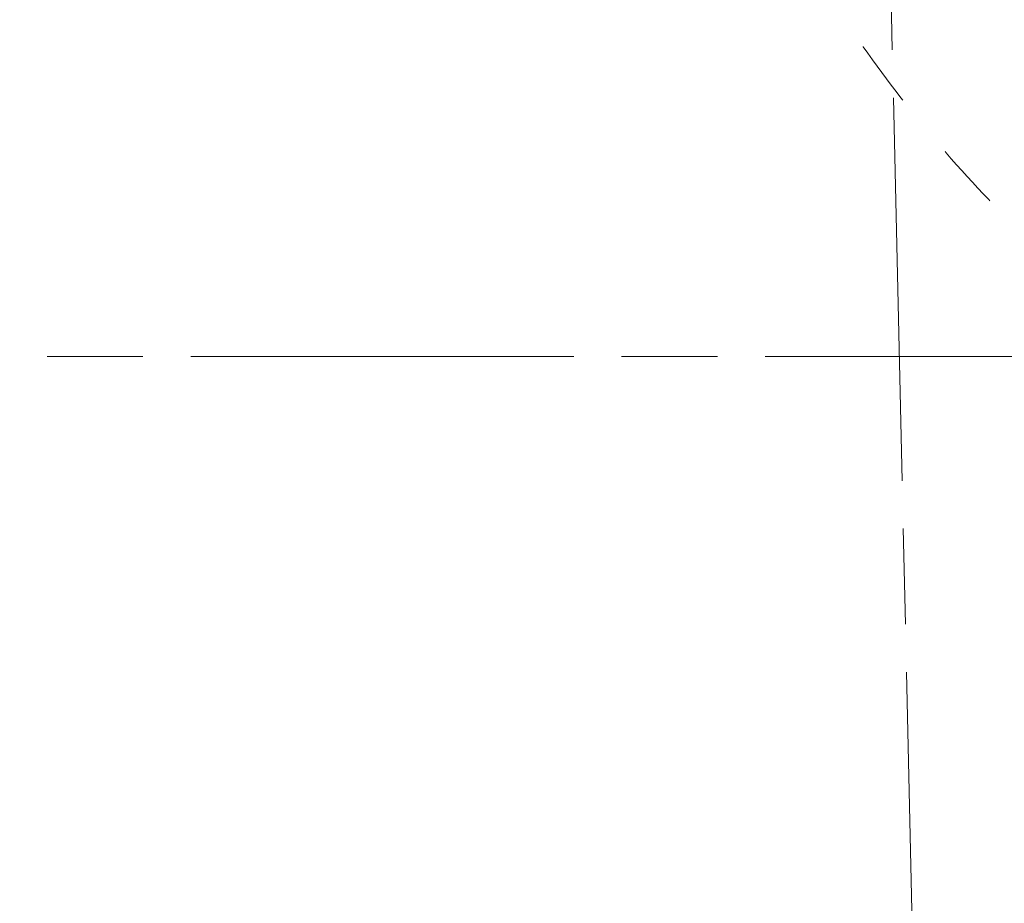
# Model space of a CAD drawing. Header units: millimetres. Extents: x -35957 to 57255, y -28270 to 35843.
# Tile 5 of 207: x -7674 to -6106, y -12617 to -11211. Entities that reach past the tile are written whole.
import ezdxf

# ---------------------------------------------------------------- set-up
doc = ezdxf.new("R2010")
doc.units = ezdxf.units.MM
doc.header["$LTSCALE"] = 100
doc.header["$PDMODE"] = 1
doc.header["$PDSIZE"] = -2
doc.linetypes.add('[LS] ISO-08 Long Dashed Short Dashed', pattern=[9.143999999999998, 6.095999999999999, -0.7620000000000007, 1.524, -0.7619999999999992])
doc.linetypes.add('[LS] Type-1', pattern=[2.12, 1.06, -1.06])
doc.layers.get('0').update_dxf_attribs({"lineweight": 5})
for name, color, linetype, lineweight in [('- 28_metselwerk', 7, 'Continuous', 18), ('5', 7, 'Continuous', 18), ('Geen', 7, 'Continuous', 9), ('GO m2', 7, 'Continuous', 13), ('Maatlijnen', 7, 'Continuous', 9), ('none', 7, 'Continuous', 13)]:
    doc.layers.add(name, color=color, linetype=linetype, lineweight=lineweight)
doc.layers.add('Constructie _ STAAL', color=6, linetype='Continuous', lineweight=5, true_color=0xff00ff)
doc.styles.add('Century Gothic', font='Century-Gothic_9791.ttf')
doc.dimstyles.new('Arch', dxfattribs={"dimtxt": 151.5842013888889, "dimasz": 224.482421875, "dimexe": 317.5, "dimexo": 158.75, "dimgap": 158.75, "dimtad": 1, "dimdec": 4, "dimtxsty": 'Century Gothic', "dimblk": 'VW_SLASH-2', "dimblk1": 'VW_SLASH-2', "dimblk2": 'VW_SLASH-2', "dimcen": 0, "dimdle": 158.75, "dimazin": 0, "dimtfac": 1, "dimtdec": 4, "dimtix": 1, "dimtmove": 0, "dimatfit": 0, "dimldrblk": 'VW_FILLEDARROW', "dimfxl": 1, "dimfrac": 2, "dimtolj": 1, "dimarcsym": 0})

# ---------------------------------------------------------------- blocks, each defined once
blk = doc.blocks.new('Groep-11')
at = {"color": 255, "linetype": 'Continuous', "lineweight": 18, "transparency": 33554687}
blk.add_wipeout([(1200.3792662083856, 12428.456979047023), (1200.3792662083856, 12328.456979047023), (-4569.132402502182, 12328.45697904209), (-4667.0589609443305, 12326.05813771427), (-4764.750609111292, 12318.867368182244), (-4861.973000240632, 12306.901919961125), (-4958.49291324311, 12290.19049626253), (-5054.078812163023, 12268.773185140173), (-5148.501401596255, 12242.701363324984), (-5241.534176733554, 12212.037572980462), (-5332.953966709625, 12176.85537167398), (-5422.541469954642, 12137.23915592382), (-5510.081780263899, 12093.283958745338), (-5595.3649023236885, 12045.095221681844), (-5678.1862554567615, 11992.78854186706), (-5758.34716437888, 11936.48939472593), (-5835.655335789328, 11876.332832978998), (-5909.925319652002, 11812.46316267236), (-5980.97895406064, 11745.03359701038), (-6048.645792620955, 11674.205888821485), (-6112.7635133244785, 11600.1499425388), (-6173.178307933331, 11523.043406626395), (-6229.7452509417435, 11443.071247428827), (-6282.328647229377, 11360.425305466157), (-6330.802357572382, 11275.303835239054), (-6375.050101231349, 11187.911029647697), (-6414.965734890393, 11098.456530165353), (-6450.453507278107, 11007.15492394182), (-6481.428288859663, 10914.225229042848), (-6507.815776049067, 10819.890369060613), (-6529.552669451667, 10724.37663835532), (-6546.586825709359, 10627.913159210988), (-6558.877382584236, 10530.731332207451), (-6566.394856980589, 10433.064281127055), (-6569.121215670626, 10335.146293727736), (-6569.140087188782, 10329.504037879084), (-9071.523896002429, -11132.689865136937), (-9071.523895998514, -11133.819352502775), (-9067.910271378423, -11281.022238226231), (-9057.078102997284, -11427.870499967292), (-9039.053486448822, -11574.010368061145), (-9013.879844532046, -11719.089779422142), (-8981.617822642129, -11862.759225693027), (-8942.345142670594, -12004.672595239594), (-8896.156415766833, -12144.4880069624), (-8843.162914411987, -12281.86863391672), (-8783.492304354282, -12416.48351475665), (-8717.288337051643, -12548.008351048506), (-8644.710503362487, -12676.126288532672), (-8565.93364931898, -12800.528680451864), (-8481.147554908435, -12920.9158311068), (-8390.556476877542, -13036.99771784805), (-8294.378656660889, -13148.494689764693), (-8192.84579461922, -13255.138141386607), (-8086.20249185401, -13356.671159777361), (-7974.705660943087, -13452.849143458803), (-7858.623907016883, -13543.440391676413), (-7738.236880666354, -13628.226662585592), (-7613.834604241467, -13707.00369901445), (-7485.716773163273, -13779.581720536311), (-7354.192033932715, -13845.785880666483), (-7219.577240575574, -13905.456688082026), (-7082.196691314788, -13958.450390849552), (-6942.381347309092, -14004.63932273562), (-6800.468035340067, -14043.912210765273), (-6656.798636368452, -14076.174443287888), (-6511.719261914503, -14101.348297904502), (-6365.579420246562, -14119.373128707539), (-6218.731174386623, -14130.205512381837), (-6071.528293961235, -14133.819352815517), (1200.3792662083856, -13400.592816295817), (1200.3792662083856, -13501.099865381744), (-6066.4995425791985, -14233.819352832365), (-6071.5238959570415, -14233.819352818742), (-6147.601704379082, -14232.885690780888), (-6223.633686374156, -14230.085267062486), (-6299.574043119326, -14225.41976853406), (-6375.377030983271, -14218.892005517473), (-6450.996989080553, -14210.50591009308), (-6526.388366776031, -14200.266533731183), (-6601.50575112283, -14188.180044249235), (-6676.303894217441, -14174.253722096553), (-6750.737740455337, -14158.495955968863), (-6824.76245367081, -14140.916237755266), (-6898.333444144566, -14121.525156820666), (-6971.406395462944, -14100.334393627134), (-7043.9372912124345, -14077.356712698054), (-7115.882441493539, -14052.605954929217), (-7187.198509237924, -14026.097029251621), (-7257.842536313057, -13997.845903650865), (-7327.771969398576, -13967.86959554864), (-7396.944685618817, -13936.186161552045), (-7465.319017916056, -13902.814686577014), (-7532.853780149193, -13867.775272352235), (-7599.508291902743, -13831.089025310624), (-7665.242402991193, -13792.778043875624), (-7730.0165176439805, -13752.865405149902), (-7793.791618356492, -13711.375151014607), (-7856.529289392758, -13668.332273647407), (-7918.191739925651, -13623.762700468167), (-7978.741826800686, -13577.693278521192), (-8038.14307690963, -13530.151758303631), (-8096.359709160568, -13481.166777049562), (-8153.356656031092, -13430.76784148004), (-8209.099584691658, -13378.985310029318), (-8316.689853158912, -13271.39504156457), (-8368.472384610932, -13215.652112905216), (-8418.871320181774, -13158.655166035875), (-8467.856301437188, -13100.43853378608), (-8515.39782165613, -13041.03728367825), (-8561.467243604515, -12980.487196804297), (-8606.036816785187, -12918.82474627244), (-8649.079694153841, -12856.087075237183), (-8690.569948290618, -12792.311974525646), (-8730.482587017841, -12727.537859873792), (-8768.793568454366, -12661.80374878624), (-8805.479815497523, -12595.149237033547), (-8840.519229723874, -12527.61447480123), (-8873.890704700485, -12459.240142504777), (-8905.574138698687, -12390.06742628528), (-8935.550446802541, -12320.137993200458), (-8963.801572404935, -12249.493966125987), (-8990.31049808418, -12178.177898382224), (-9015.061255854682, -12106.232748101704), (-9038.038936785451, -12033.701852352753), (-9059.229699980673, -11960.628901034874), (-9078.620780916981, -11887.05791056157), (-9096.200499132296, -11813.033197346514), (-9111.958265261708, -11738.599351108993), (-9125.884587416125, -11663.801208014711), (-9137.971076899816, -11588.683823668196), (-9148.210453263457, -11513.292445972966), (-9156.596548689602, -11437.672487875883), (-9163.124311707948, -11361.869500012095), (-9167.789810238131, -11285.929143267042), (-9170.590233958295, -11209.89716127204), (-9171.523895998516, -11133.819352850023), (-9171.523896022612, -11126.879796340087), (-6669.120656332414, 10335.48075946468), (-6666.257979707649, 10438.29464623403), (-6658.364631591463, 10540.84504986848), (-6645.459546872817, 10642.885968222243), (-6627.5736828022, 10744.172621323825), (-6604.749944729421, 10844.462038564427), (-6577.043083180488, 10943.5136415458), (-6544.519562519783, 11041.08982118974), (-6507.257401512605, 11136.95650772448), (-6465.34598617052, 11230.883732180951), (-6418.8858553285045, 11322.646178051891), (-6367.9884594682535, 11412.023721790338), (-6312.775893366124, 11498.80196085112), (-6253.380603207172, 11582.772728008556), (-6189.945068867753, 11663.73459071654), (-6122.6214621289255, 11741.493334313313), (-6051.571281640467, 11815.862427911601), (-5976.964965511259, 11886.66347185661), (-5898.981482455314, 11953.726625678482), (-5817.807902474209, 12016.891015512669), (-5733.638948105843, 12076.005120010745), (-5646.676527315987, 12130.927133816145), (-5557.129249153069, 12181.525307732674), (-5465.211923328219, 12227.678264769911), (-5371.1450449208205, 12269.275291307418), (-5275.154265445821, 12306.21660267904), (-5177.469851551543, 12338.413582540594), (-5078.326132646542, 12365.788995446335), (-4977.960938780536, 12388.277172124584), (-4876.615030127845, 12405.824167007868), (-4774.531519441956, 12418.38788763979), (-4671.955288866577, 12425.938195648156), (-4569.132402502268, 12428.45697904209)], dxfattribs=at).dxf.layer = '- 28_metselwerk'
at = {"layer": '- 28_metselwerk', "linetype": 'Continuous', "lineweight": 9, "transparency": 33554687}
h = blk.add_hatch(dxfattribs=at)
h.set_pattern_fill('metselwerk', style=0, pattern_type=2)
h.set_pattern_definition([(45, (66410.58811447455, 23488.48869305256), (-63.63961030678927, 63.63961030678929), []), (45, (66387.47481728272, 23481.76536758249), (-63.63961030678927, 63.63961030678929), [])])
edge = h.paths.add_edge_path()
edge.add_arc((-4569.132402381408, 10328.45697898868), 2100.000000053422, 90.00000000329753, 179.8083648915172)
edge.add_line((-6669.120656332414, 10335.48075946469), (-9171.523896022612, -11126.87979634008))
edge.add_line((-9171.523896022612, -11126.87979634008), (-9171.523895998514, -11133.81935285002))
edge.add_arc((-6071.523896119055, -11133.81935293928), 3099.999999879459, 179.9999999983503, 270.0000000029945)
edge.add_line((-6071.52389595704, -14233.81935281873), (-6066.499542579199, -14233.81935283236))
edge.add_line((-6066.499542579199, -14233.81935283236), (8435.933031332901, -12771.53888250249))
edge.add_arc((8430.867597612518, -9671.543021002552), 3099.999999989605, 270.0936219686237, 360.000000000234)
edge.add_line((11530.86759760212, -9671.54302098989), (11530.8675976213, -9667.798279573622))
edge.add_line((11530.8675976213, -9667.798279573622), (10030.86417679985, 10332.24732913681))
edge.add_arc((7930.86759749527, 10328.45697908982), 2099.999999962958, 0.1034148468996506, 90.00000000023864)
edge.add_line((7930.867597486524, 12428.45697905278), (-4569.132402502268, 12428.4569790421))
edge = h.paths.add_edge_path()
edge.add_arc((-6071.523896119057, -11133.81935293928), 2999.999999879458, 179.9999999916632, 269.9999160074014)
edge.add_line((-6071.528293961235, -14133.81935281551), (8430.822789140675, -12671.54709920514))
edge.add_line((8430.822789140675, -12671.54709920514), (8435.769630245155, -12671.53901600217))
edge.add_arc((8430.867597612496, -9671.54302100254), 2999.999999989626, 270.0936219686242, 360.0000000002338)
edge.add_line((11430.86759760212, -9671.543020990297), (9930.870935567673, 10328.41247089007))
edge.add_line((9930.870935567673, 10328.41247089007), (9930.864339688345, 10332.06683627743))
edge.add_arc((7930.867597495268, 10328.45697908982), 1999.999999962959, 0.1034148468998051, 90.00000000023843)
edge.add_line((7930.867597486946, 12328.45697905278), (-4569.13240250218, 12328.4569790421))
edge.add_arc((-4569.132402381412, 10328.45697898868), 2000.000000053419, 90.00000000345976, 179.8083648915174)
edge.add_line((-6569.121215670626, 10335.14629372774), (-6569.140087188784, 10329.50403787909))
edge.add_line((-6569.140087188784, 10329.50403787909), (-9071.523896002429, -11132.68986513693))
edge.add_line((-9071.523896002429, -11132.68986513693), (-9071.523895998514, -11133.81935250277))
at = {"layer": '- 28_metselwerk', "color": 7, "linetype": 'Continuous', "lineweight": 18, "transparency": 33554687, "flags": 128}
for points in [[(-4569.132402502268, 12428.4569790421, 0.4132342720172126), (-6669.120656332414, 10335.48075946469), (-9171.523896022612, -11126.87979634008), (-9171.523895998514, -11133.81935285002, 0.4142135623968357), (-6071.52389595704, -14233.81935281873), (-6066.499542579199, -14233.81935283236), (8435.933031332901, -12771.53888250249, 0.4137350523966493), (11530.86759760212, -9671.54302098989), (11530.8675976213, -9667.798279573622), (10030.86417679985, 10332.24732913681, 0.4136850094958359), (7930.867597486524, 12428.45697905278)], [(-9071.523895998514, -11133.81935250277, 0.4142131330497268), (-6071.528293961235, -14133.81935281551), (8430.822789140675, -12671.54709920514), (8435.769630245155, -12671.53901600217, 0.4137350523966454), (11430.86759760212, -9671.543020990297), (9930.870935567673, 10328.41247089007), (9930.864339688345, 10332.06683627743, 0.413685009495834), (7930.867597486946, 12328.45697905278), (-4569.13240250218, 12328.4569790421, 0.4132342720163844), (-6569.121215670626, 10335.14629372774), (-6569.140087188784, 10329.50403787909), (-9071.523896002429, -11132.68986513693)]]:
    blk.add_lwpolyline(points, format="xyb", close=True, dxfattribs=at)
at = {"layer": 'none', "color": 7, "linetype": 'Continuous', "lineweight": 25, "transparency": 33554687, "flags": 128}
blk.add_lwpolyline([(11530.86759760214, -9671.54302098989), (11530.8675976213, -9667.798279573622), (10030.86417679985, 10332.24732913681, 0.4136850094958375), (7930.867597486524, 12428.45697905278), (-4569.132402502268, 12428.4569790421, 0.4132342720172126), (-6669.120656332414, 10335.48075946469), (-9171.523896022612, -11126.87979634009), (-9171.523895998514, -11133.81935285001, 0.4142135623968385), (-6071.52389595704, -14233.81935281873), (-6066.499542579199, -14233.81935283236), (8435.933031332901, -12771.53888250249, 0.4137350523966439)], format="xyb", close=True, dxfattribs=at)
at = {"color": 255, "linetype": 'Continuous', "lineweight": 25, "transparency": 33554687}
blk.add_wipeout([(1200.2983974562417, 12328.456979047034), (1200.2983974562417, 12288.456979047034), (-4569.132402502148, 12288.456979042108), (-4665.100429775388, 12286.106114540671), (-4760.838244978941, 12279.05916039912), (-4856.116188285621, 12267.333021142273), (-4950.705703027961, 12250.955825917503), (-5044.3798839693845, 12229.966861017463), (-5136.914021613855, 12204.416475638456), (-5228.086141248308, 12174.36596110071), (-5317.677535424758, 12139.887403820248), (-5405.473288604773, 12101.063512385), (-5491.262792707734, 12057.987419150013), (-5574.840252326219, 12010.762456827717), (-5656.005178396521, 11959.501910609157), (-5734.562869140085, 11904.328746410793), (-5810.324877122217, 11845.37531589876), (-5883.109461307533, 11782.783038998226), (-5952.742023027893, 11716.702064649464), (-6019.055524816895, 11647.290910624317), (-6081.890891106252, 11574.716083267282), (-6141.097389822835, 11499.151678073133), (-6196.532993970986, 11420.778962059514), (-6248.064722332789, 11339.785938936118), (-6295.568958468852, 11256.366898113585), (-6338.931747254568, 11170.721948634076), (-6378.049068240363, 11083.05653914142), (-6412.8270851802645, 10993.580965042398), (-6443.182371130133, 10902.50986404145), (-6469.042108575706, 10810.061701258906), (-6490.344264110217, 10716.45824516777), (-6507.03773724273, 10621.92403560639), (-6519.082482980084, 10526.685845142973), (-6526.449607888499, 10430.972135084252), (-6529.121439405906, 10335.012507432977), (-6529.147859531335, 10327.113349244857), (-9031.523655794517, -11135.01183253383), (-9027.904642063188, -11280.150772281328), (-9017.173251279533, -11424.93767204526), (-8999.355300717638, -11569.024207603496), (-8974.493656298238, -11712.063739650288), (-8942.648129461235, -11853.712147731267), (-8903.895333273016, -11993.628658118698), (-8858.32849811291, -12131.476663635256), (-8806.057247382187, -12266.924533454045), (-8747.207333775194, -12399.646410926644), (-8681.920336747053, -12529.322997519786), (-8610.35332190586, -12655.64232097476), (-8532.678463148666, -12778.300485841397), (-8449.0826284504, -12897.002404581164), (-8359.766930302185, -13011.462507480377), (-8264.946241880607, -13121.405429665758), (-8164.848680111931, -13226.566673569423), (-8059.715056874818, -13326.693245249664), (-7949.79829966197, -13421.544263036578), (-7835.362843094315, -13510.891537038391), (-7716.683992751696, -13594.520118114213), (-7594.047262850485, -13672.228814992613), (-7467.747689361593, -13743.830678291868), (-7338.08912022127, -13809.153450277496), (-7205.3834843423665, -13868.039979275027), (-7069.950041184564, -13920.348597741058), (-6932.114612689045, -13965.953463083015), (-6792.208799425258, -14004.744860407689), (-6650.569182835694, -14036.629466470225), (-6507.536515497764, -14061.530574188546), (-6363.45490135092, -14079.38827718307), (-6218.670967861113, -14090.159613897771), (-6073.533032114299, -14093.818670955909), (1200.2983974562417, -13360.39815065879), (1200.2983974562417, -13400.600970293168), (-6071.528293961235, -14133.819352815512), (-6218.731174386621, -14130.20551238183), (-6365.579420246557, -14119.373128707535), (-6511.7192619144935, -14101.348297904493), (-6656.798636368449, -14076.174443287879), (-6800.468035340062, -14043.912210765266), (-6942.381347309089, -14004.639322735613), (-7082.196691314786, -13958.450390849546), (-7219.577240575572, -13905.456688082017), (-7354.192033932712, -13845.785880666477), (-7485.716773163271, -13779.581720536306), (-7613.834604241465, -13707.00369901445), (-7738.236880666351, -13628.226662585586), (-7858.623907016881, -13543.440391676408), (-7974.705660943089, -13452.849143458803), (-8086.20249185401, -13356.671159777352), (-8192.84579461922, -13255.138141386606), (-8294.378656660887, -13148.494689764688), (-8390.55647687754, -13036.997717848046), (-8481.147554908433, -12920.915831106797), (-8565.933649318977, -12800.528680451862), (-8644.710503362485, -12676.126288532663), (-8717.288337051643, -12548.008351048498), (-8783.49230435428, -12416.483514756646), (-8843.162914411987, -12281.868633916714), (-8896.156415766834, -12144.488006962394), (-8942.345142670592, -12004.672595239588), (-8981.617822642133, -11862.759225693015), (-9013.879844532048, -11719.089779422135), (-9039.053486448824, -11574.010368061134), (-9057.078102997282, -11427.870499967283), (-9067.910271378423, -11281.022238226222), (-9071.523895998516, -11133.819352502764), (-9071.523896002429, -11132.689865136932), (-6569.140087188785, 10329.504037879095), (-6569.121215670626, 10335.146293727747), (-6566.394856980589, 10433.06428112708), (-6558.8773825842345, 10530.73133220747), (-6546.5868257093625, 10627.913159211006), (-6529.552669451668, 10724.37663835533), (-6507.815776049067, 10819.890369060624), (-6481.4282888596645, 10914.225229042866), (-6450.453507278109, 11007.154923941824), (-6414.965734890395, 11098.456530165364), (-6375.050101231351, 11187.911029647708), (-6330.80235757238, 11275.303835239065), (-6282.32864722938, 11360.425305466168), (-6229.7452509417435, 11443.071247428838), (-6173.178307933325, 11523.043406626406), (-6112.7635133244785, 11600.14994253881), (-6048.645792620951, 11674.205888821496), (-5980.97895406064, 11745.033597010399), (-5909.925319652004, 11812.463162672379), (-5835.655335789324, 11876.332832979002), (-5758.34716437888, 11936.48939472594), (-5678.18625545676, 11992.78854186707), (-5595.36490232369, 12045.095221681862), (-5510.081780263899, 12093.283958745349), (-5422.541469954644, 12137.239155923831), (-5332.953966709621, 12176.855371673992), (-5241.534176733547, 12212.03757298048), (-5148.50140159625, 12242.701363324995), (-5054.078812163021, 12268.773185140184), (-4958.492913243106, 12290.190496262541), (-4861.973000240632, 12306.901919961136), (-4764.750609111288, 12318.867368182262), (-4667.058960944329, 12326.058137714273), (-4569.132402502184, 12328.456979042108)], dxfattribs=at).dxf.layer = 'none'
at = {"layer": 'none', "linetype": 'Continuous', "lineweight": 0, "true_color": 0xffffcc, "transparency": 33554687}
h = blk.add_hatch(color=7, dxfattribs=at)
edge = h.paths.add_edge_path()
edge.add_line((-6529.121439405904, 10335.01250743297), (-6529.147859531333, 10327.11334924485))
edge.add_line((-6529.147859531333, 10327.11334924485), (-9031.523655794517, -11135.01183253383))
edge.add_arc((-6071.523896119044, -11133.81935293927), 2959.999999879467, 180.0230824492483, 269.961109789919)
edge.add_line((-6073.533032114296, -14093.81867095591), (8428.778692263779, -12631.55038588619))
edge.add_line((8428.778692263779, -12631.55038588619), (8435.704269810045, -12631.53906940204))
edge.add_arc((8430.86759761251, -9671.543021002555), 2959.999999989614, 270.0936219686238, 359.9711028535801)
edge.add_line((11390.86722113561, -9673.035897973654), (9890.873639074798, 10326.87852759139))
edge.add_line((9890.873639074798, 10326.87852759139), (9890.864404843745, 10331.99463913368))
edge.add_arc((7930.867597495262, 10328.45697908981), 1959.999999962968, 0.1034148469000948, 90.00000000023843)
edge.add_line((7930.867597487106, 12288.45697905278), (-4569.132402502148, 12288.4569790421))
edge.add_arc((-4569.132402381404, 10328.45697898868), 1960.000000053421, 90.00000000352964, 179.8083648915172)
edge = h.paths.add_edge_path()
edge.add_arc((-6071.523896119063, -11133.81935293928), 2724.999999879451, 180.3052264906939, 269.716111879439)
edge.add_line((-6085.025622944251, -13858.785903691), (8416.769623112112, -12396.56969513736))
edge.add_line((8416.769623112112, -12396.56969513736), (8435.32027725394, -12396.53938312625))
edge.add_arc((8430.867597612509, -9671.543021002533), 2724.999999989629, 270.0936219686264, 359.788669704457)
edge.add_line((11155.84906167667, -9681.593914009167), (9655.889522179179, 10317.86661071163))
edge.add_line((9655.889522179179, 10317.86661071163), (9655.864787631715, 10331.57048091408))
edge.add_arc((7930.867597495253, 10328.45697908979), 1724.999999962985, 0.1034148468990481, 90.00000000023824)
edge.add_line((7930.867597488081, 12053.45697905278), (-4569.132402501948, 12053.4569790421))
edge.add_arc((-4569.13240238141, 10328.45697898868), 1725.000000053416, 90.00000000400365, 179.8083648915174)
edge.add_line((-6294.122753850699, 10334.22651295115), (-6294.193522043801, 10313.06805351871))
edge.add_line((-6294.193522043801, 10313.06805351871), (-8796.485229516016, -11148.33592397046))
edge.add_line((-8796.485229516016, -11148.33592397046), (-8796.485229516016, -11148.33592397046))
at = {"layer": 'none', "linetype": 'Continuous', "lineweight": 5, "true_color": 0x777777, "transparency": 33554687}
h = blk.add_hatch(dxfattribs=at)
h.set_pattern_fill('#isolatie-persing', color=8, style=0, pattern_type=2)
h.set_pattern_definition([(45, (1.433159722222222, 1.322916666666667), (-17.67766952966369, 17.67766952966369), []), (135, (-2.866319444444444, 2.866319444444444), (-17.67766952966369, -17.67766952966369), [])])
edge = h.paths.add_edge_path()
edge.add_line((-6529.121439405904, 10335.01250743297), (-6529.147859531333, 10327.11334924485))
edge.add_line((-6529.147859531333, 10327.11334924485), (-9031.523655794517, -11135.01183253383))
edge.add_arc((-6071.523896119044, -11133.81935293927), 2959.999999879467, 180.0230824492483, 269.961109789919)
edge.add_line((-6073.533032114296, -14093.81867095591), (8428.778692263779, -12631.55038588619))
edge.add_line((8428.778692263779, -12631.55038588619), (8435.704269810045, -12631.53906940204))
edge.add_arc((8430.86759761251, -9671.543021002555), 2959.999999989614, 270.0936219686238, 359.9711028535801)
edge.add_line((11390.86722113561, -9673.035897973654), (9890.873639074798, 10326.87852759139))
edge.add_line((9890.873639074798, 10326.87852759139), (9890.864404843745, 10331.99463913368))
edge.add_arc((7930.867597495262, 10328.45697908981), 1959.999999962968, 0.1034148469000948, 90.00000000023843)
edge.add_line((7930.867597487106, 12288.45697905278), (-4569.132402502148, 12288.4569790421))
edge.add_arc((-4569.132402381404, 10328.45697898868), 1960.000000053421, 90.00000000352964, 179.8083648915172)
edge = h.paths.add_edge_path()
edge.add_arc((-6071.523896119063, -11133.81935293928), 2724.999999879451, 180.3052264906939, 269.716111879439)
edge.add_line((-6085.025622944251, -13858.785903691), (8416.769623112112, -12396.56969513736))
edge.add_line((8416.769623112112, -12396.56969513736), (8435.32027725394, -12396.53938312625))
edge.add_arc((8430.867597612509, -9671.543021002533), 2724.999999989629, 270.0936219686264, 359.788669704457)
edge.add_line((11155.84906167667, -9681.593914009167), (9655.889522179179, 10317.86661071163))
edge.add_line((9655.889522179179, 10317.86661071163), (9655.864787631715, 10331.57048091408))
edge.add_arc((7930.867597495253, 10328.45697908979), 1724.999999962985, 0.1034148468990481, 90.00000000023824)
edge.add_line((7930.867597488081, 12053.45697905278), (-4569.132402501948, 12053.4569790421))
edge.add_arc((-4569.13240238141, 10328.45697898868), 1725.000000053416, 90.00000000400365, 179.8083648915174)
edge.add_line((-6294.122753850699, 10334.22651295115), (-6294.193522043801, 10313.06805351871))
edge.add_line((-6294.193522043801, 10313.06805351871), (-8796.485229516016, -11148.33592397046))
edge.add_line((-8796.485229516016, -11148.33592397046), (-8796.485229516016, -11148.33592397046))
at = {"layer": 'none', "linetype": 'Continuous', "lineweight": 0, "true_color": 0xbbbbbb, "transparency": 33554687}
h = blk.add_hatch(color=9, dxfattribs=at)
edge = h.paths.add_edge_path()
edge.add_line((-6294.122753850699, 10334.22651295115), (-6294.193522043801, 10313.06805351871))
edge.add_line((-6294.193522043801, 10313.06805351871), (-8796.485229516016, -11148.33592397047))
edge.add_arc((-6071.523896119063, -11133.81935293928), 2724.999999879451, 180.3052264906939, 269.716111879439)
edge.add_line((-6085.025622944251, -13858.785903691), (8416.769623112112, -12396.56969513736))
edge.add_line((8416.769623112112, -12396.56969513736), (8435.32027725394, -12396.53938312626))
edge.add_arc((8430.867597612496, -9671.543021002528), 2724.999999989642, 270.0936219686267, 359.7886697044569)
edge.add_line((11155.84906167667, -9681.593914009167), (9655.889522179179, 10317.86661071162))
edge.add_line((9655.889522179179, 10317.86661071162), (9655.864787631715, 10331.57048091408))
edge.add_arc((7930.86759749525, 10328.45697908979), 1724.999999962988, 0.1034148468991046, 90.00000000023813)
edge.add_line((7930.867597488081, 12053.45697905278), (-4569.132402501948, 12053.4569790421))
edge.add_arc((-4569.13240238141, 10328.45697898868), 1725.000000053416, 90.00000000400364, 179.8083648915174)
edge = h.paths.add_edge_path()
edge.add_arc((-6071.523896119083, -11133.8193529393), 2699.999999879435, 180.3373939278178, 269.6881800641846, ccw=False)
edge.add_line((-8771.477083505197, -11149.71857532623), (-6269.198379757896, 10311.57387312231))
edge.add_line((-6269.198379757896, 10311.57387312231), (-6269.122893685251, 10334.14289651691))
edge.add_arc((-4569.1324023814, 10328.45697898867), 1700.000000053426, 90.0000000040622, 179.8083648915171, ccw=False)
edge.add_line((-4569.132402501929, 12028.4569790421), (7930.867597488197, 12028.45697905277))
edge.add_arc((7930.867597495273, 10328.45697908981), 1699.999999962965, 0.10341484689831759, 90.00000000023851, ccw=False)
edge.add_line((9630.864828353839, 10331.52535769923), (9630.891211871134, 10316.90789614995))
edge.add_line((9630.891211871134, 10316.90789614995), (11130.84543884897, -9682.481794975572))
edge.add_arc((8430.867597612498, -9671.543021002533), 2699.999999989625, 270.09362196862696, 359.7678713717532, ccw=False)
edge.add_line((8435.279426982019, -12371.53941650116), (8415.492062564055, -12371.57174931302))
edge.add_line((8415.492062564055, -12371.57174931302), (-6086.217991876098, -13833.77936799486))
at = {"layer": 'none', "color": 7, "linetype": 'Continuous', "lineweight": 25, "transparency": 33554687, "flags": 128}
for points in [[(-6569.121215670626, 10335.14629372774), (-6569.140087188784, 10329.50403787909), (-9071.523896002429, -11132.68986513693), (-9071.523895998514, -11133.81935250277, 0.4142131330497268), (-6071.528293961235, -14133.81935281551), (8430.822789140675, -12671.54709920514), (8435.769630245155, -12671.53901600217, 0.4137350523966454), (11430.86759760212, -9671.543020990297), (9930.870935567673, 10328.41247089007), (9930.864339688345, 10332.06683627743, 0.413685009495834), (7930.867597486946, 12328.45697905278), (-4569.13240250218, 12328.4569790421, 0.4132342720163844)], [(-9031.523655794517, -11135.01183253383), (-6529.147859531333, 10327.11334924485), (-6529.121439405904, 10335.01250743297, -0.4132342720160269), (-4569.132402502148, 12288.4569790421), (7930.867597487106, 12288.45697905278, -0.4136850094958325), (9890.864404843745, 10331.99463913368), (9890.873639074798, 10326.87852759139), (11390.86722113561, -9673.035897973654, -0.4135873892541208), (8435.704269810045, -12631.53906940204), (8428.778692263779, -12631.55038588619), (-6073.533032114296, -14093.81867095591, -0.4138967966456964)], [(-6529.121439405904, 10335.01250743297), (-6529.147859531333, 10327.11334924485), (-9031.523655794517, -11135.01183253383, 0.4138967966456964), (-6073.533032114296, -14093.81867095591), (8428.778692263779, -12631.55038588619), (8435.704269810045, -12631.53906940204, 0.4135873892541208), (11390.86722113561, -9673.035897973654), (9890.873639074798, 10326.87852759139), (9890.864404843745, 10331.99463913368, 0.4136850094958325), (7930.867597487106, 12288.45697905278), (-4569.132402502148, 12288.4569790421, 0.4132342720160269)], [(-8796.485229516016, -11148.33592397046, 0.4112052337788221), (-6085.025622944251, -13858.785903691), (8416.769623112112, -12396.56969513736), (8435.32027725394, -12396.53938312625, 0.4126555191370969), (11155.84906167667, -9681.593914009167), (9655.889522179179, 10317.86661071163), (9655.864787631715, 10331.57048091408, 0.4136850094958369), (7930.867597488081, 12053.45697905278), (-4569.132402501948, 12053.4569790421, 0.4132342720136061), (-6294.122753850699, 10334.22651295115), (-6294.193522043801, 10313.06805351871), (-8796.485229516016, -11148.33592397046)], [(-6294.122753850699, 10334.22651295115), (-6294.193522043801, 10313.06805351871), (-8796.485229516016, -11148.33592397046, 0.4112052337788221), (-6085.025622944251, -13858.785903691), (8416.769623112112, -12396.56969513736), (8435.32027725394, -12396.53938312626, 0.412655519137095), (11155.84906167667, -9681.593914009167), (9655.889522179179, 10317.86661071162), (9655.864787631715, 10331.57048091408, 0.4136850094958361), (7930.867597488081, 12053.45697905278), (-4569.132402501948, 12053.4569790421, 0.4132342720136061)], [(-6086.217991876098, -13833.77936799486, -0.4108986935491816), (-8771.477083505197, -11149.71857532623), (-6269.198379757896, 10311.57387312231), (-6269.122893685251, 10334.14289651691, -0.4132342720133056), (-4569.132402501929, 12028.4569790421), (7930.867597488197, 12028.45697905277, -0.413685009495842), (9630.864828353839, 10331.52535769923), (9630.891211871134, 10316.90789614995), (11130.84543884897, -9682.481794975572, -0.4125493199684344), (8435.279426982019, -12371.53941650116), (8415.492062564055, -12371.57174931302)]]:
    blk.add_lwpolyline(points, format="xyb", close=True, dxfattribs=at)
at = {"color": 255, "linetype": 'Continuous', "lineweight": 25, "transparency": 33554687}
blk.add_wipeout([(199.46503116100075, 12028.456979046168), (199.46503116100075, 5959.85882332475), (-1104.368348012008, 5959.85882332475), (-1104.3643688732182, -2300.750034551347), (199.46503116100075, -2300.750034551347), (199.46503116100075, -13199.99386474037), (-6086.217991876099, -13833.779367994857), (-6217.726416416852, -13829.858080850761), (-6348.88768834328, -13819.53514693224), (-6479.390369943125, -13802.83507767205), (-6608.924587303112, -13779.797526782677), (-6737.182766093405, -13750.477196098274), (-6863.860361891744, -13714.943705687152), (-6988.6565833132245, -13673.28142854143), (-7111.275106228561, -13625.589290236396), (-7231.424777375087, -13571.980534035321), (-7348.820305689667, -13512.582451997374), (-7463.182939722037, -13447.536082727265), (-7574.241129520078, -13376.995876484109), (-7681.731171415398, -13301.12932844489), (-7785.397834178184, -13220.11658099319), (-7884.994965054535, -13134.149995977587), (-7980.286074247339, -13043.433697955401), (-8071.044896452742, -12948.18308950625), (-8157.055928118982, -12848.624339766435), (-8238.114939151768, -12744.993847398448), (-8314.029457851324, -12637.537679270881), (-8384.619227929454, -12526.510986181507), (-8449.716636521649, -12412.177397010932), (-8509.16711217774, -12294.808392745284), (-8562.829491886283, -12174.682661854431), (-8610.576356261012, -12052.08543855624), (-8652.294332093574, -11927.307825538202), (-8687.884361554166, -11800.646102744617), (-8717.26193740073, -11672.40102387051), (-8740.357303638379, -11542.877102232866), (-8757.115621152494, -11412.381887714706), (-8767.497097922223, -11281.225236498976), (-8771.477083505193, -11149.71857532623), (-6269.198379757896, 10311.57387312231), (-6269.122893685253, 10334.142896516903), (-6266.805488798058, 10417.373185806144), (-6260.415635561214, 10500.390179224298), (-6249.968662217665, 10582.994732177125), (-6235.489629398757, 10664.98868944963), (-6217.01327000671, 10746.17536054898), (-6194.583905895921, 10826.359991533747), (-6168.2553415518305, 10905.35023219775), (-6138.0907350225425, 10982.956597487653), (-6104.162446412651, 11058.992922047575), (-6066.551864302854, 11133.27680680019), (-6025.349210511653, 11205.63005649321), (-5980.653323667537, 11275.87910716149), (-5932.571422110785, 11343.855442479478), (-5881.218846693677, 11409.395998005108), (-5826.718784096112, 11472.34355234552), (-5769.201971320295, 11532.547104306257), (-5708.80638207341, 11589.862235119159), (-5645.676895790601, 11644.15145488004), (-5579.96495009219, 11695.28453236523), (-5511.82817750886, 11743.13880743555), (-5441.4300273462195, 11787.599485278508), (-5368.939373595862, 11828.559911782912), (-5294.530109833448, 11865.921829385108), (-5218.3807320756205, 11899.595612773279), (-5140.6739105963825, 11929.500483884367), (-5061.596051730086, 11955.564705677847), (-4981.3368507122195, 11977.725754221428), (-4900.088836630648, 11995.930468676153), (-4818.046910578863, 12010.135178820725), (-4735.407878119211, 12020.305809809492), (-4652.369977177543, 12026.41796391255), (-4569.132402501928, 12028.456979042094)], dxfattribs=at).dxf.layer = 'none'
at = {"layer": 'none', "color": 7, "linetype": 'Continuous', "lineweight": 25, "transparency": 33554687, "flags": 128}
blk.add_lwpolyline([(-6269.122893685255, 10334.14289651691), (-6269.198379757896, 10311.57387312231), (-8771.477083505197, -11149.71857532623, 0.4108986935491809), (-6086.217991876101, -13833.77936799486), (8415.492062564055, -12371.57174931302), (8435.279426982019, -12371.53941650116, 0.4125493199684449), (11130.84543884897, -9682.481794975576), (9630.891211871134, 10316.90789614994), (9630.864828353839, 10331.52535769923, 0.4136850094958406), (7930.867597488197, 12028.45697905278), (-4569.132402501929, 12028.4569790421, 0.4132342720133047)], format="xyb", close=True, dxfattribs=at)
blk = doc.blocks.new('Groep-94')
at = {"layer": 'none', "color": 7, "linetype": '[LS] Type-1', "lineweight": 5, "transparency": 33554687, "flags": 128}
for points in [[(-4611.768515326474, -12147.76141063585, -0.4138929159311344), (-6711.767256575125, -10050.06065745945), (-7211.768515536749, 11949.95883186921), (-7211.768515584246, 11952.2303873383, -0.4142135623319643), (-4111.768515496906, 15052.23038734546), (-4107.774927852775, 15052.23038727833), (8392.257755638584, 14052.23597475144, -0.4138332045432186), (11488.23148450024, 10952.2385893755), (11488.23148443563, 10948.67170467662), (9988.22838115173, -10051.37174374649, -0.4137101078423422), (7888.231484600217, -12147.76141063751)], [(-6311.777204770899, -10040.75557562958), (-6811.760362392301, 11958.86568436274, -0.4122296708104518), (-4123.434253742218, 14652.2051854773), (8376.024066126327, 13652.25672166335), (8391.738236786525, 13652.23631212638, -0.4127036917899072), (11088.211380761, 10962.65779227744), (9588.252909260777, -10036.76081117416), (9588.228972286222, -10050.68406122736, -0.4137101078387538), (7888.231484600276, -11747.76141063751), (-4611.768515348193, -11747.76141063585, -0.413892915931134), (-6311.767496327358, -10049.62270571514)]]:
    blk.add_lwpolyline(points, format="xyb", close=True, dxfattribs=at)
blk = doc.blocks.new('VW_SLASH-2')
at = {"color": 0, "linetype": 'ByBlock', "lineweight": -2, "transparency": 16777216}
blk.add_line((0.707182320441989, 0), (-1, 0), dxfattribs=at)
at = {"color": 0, "linetype": 'Continuous', "lineweight": 20, "transparency": 16777216, "flags": 128}
blk.add_lwpolyline([(0.5000534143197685, 0.5000534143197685), (-0.5000534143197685, -0.5000534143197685)], dxfattribs=at)
blk = doc.blocks.new('*D106')
at = {"layer": 'Defpoints', "color": 0, "transparency": 33554687}
for p in [(-6309.132402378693, -10049.62270571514), (-9109.132402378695, -11747.21316745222), (-9109.132402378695, -14831.57389928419)]:
    blk.add_point(p, dxfattribs=at)
at = {"layer": 'Maatlijnen', "color": 0, "lineweight": -2, "transparency": 33554687}
blk.add_line((-6533.614824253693, -14831.57389928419), (-8884.649980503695, -14831.57389928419), dxfattribs=at)
at = {"layer": 'Maatlijnen', "color": 0, "lineweight": -2, "xscale": 224.482421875, "yscale": 224.482421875, "zscale": 224.482421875, "rotation": 180}
blk.add_blockref('VW_SLASH-2', (-9109.132402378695, -14831.57389928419), dxfattribs=at)
at = {"layer": 'Maatlijnen', "color": 0, "lineweight": -2, "xscale": 224.482421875, "yscale": 224.482421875, "zscale": 224.482421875}
blk.add_blockref('VW_SLASH-2', (-6309.132402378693, -14831.57389928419), dxfattribs=at)
at = {"layer": 'Maatlijnen', "color": 0, "lineweight": 9, "transparency": 33554687, "insert": (-7709.132402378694, -14701.96900766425), "char_height": 151.5842013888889, "attachment_point": 5, "style": 'Century Gothic'}
blk.add_mtext('\\A1;2800', dxfattribs=at)
blk = doc.blocks.new('VW_FILLEDARROW')
at = {"color": 0, "linetype": 'Continuous', "lineweight": 5, "transparency": 16777216, "flags": 128}
blk.add_lwpolyline([(-1.414364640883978, 0.3789778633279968), (0, 0), (-1.414364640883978, -0.3789778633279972)], close=True, dxfattribs=at)
blk = doc.blocks.new('*D107')
at = {"layer": 'Defpoints', "color": 0, "transparency": 33554687}
for p in [(-6309.132402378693, -10049.62270571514), (-1029.364960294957, -12147.76141063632), (-6309.132402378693, -14831.57389928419)]:
    blk.add_point(p, dxfattribs=at)
at = {"layer": 'Maatlijnen', "color": 0, "lineweight": -2, "transparency": 33554687}
blk.add_line((-1253.847382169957, -14831.57389928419), (-6084.649980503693, -14831.57389928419), dxfattribs=at)
at = {"layer": 'Maatlijnen', "color": 0, "lineweight": -2, "xscale": 224.482421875, "yscale": 224.482421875, "zscale": 224.482421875, "rotation": 180}
blk.add_blockref('VW_SLASH-2', (-6309.132402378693, -14831.57389928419), dxfattribs=at)
at = {"layer": 'Maatlijnen', "color": 0, "lineweight": -2, "xscale": 224.482421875, "yscale": 224.482421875, "zscale": 224.482421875}
blk.add_blockref('VW_SLASH-2', (-1029.364960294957, -14831.57389928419), dxfattribs=at)
at = {"layer": 'Maatlijnen', "color": 0, "lineweight": 9, "transparency": 33554687, "insert": (-3669.248681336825, -14701.96900766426), "char_height": 151.5842013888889, "attachment_point": 5, "style": 'Century Gothic'}
blk.add_mtext('\\A1;5280', dxfattribs=at)
blk = doc.blocks.new('*D112')
at = {"layer": 'Defpoints', "color": 0, "transparency": 33554687}
for p in [(-10309.36496029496, 12427.23038734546), (-4392.875610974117, 12427.23038734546), (-6065.399766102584, -14232.76961265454)]:
    blk.add_point(p, dxfattribs=at)
at = {"layer": 'Maatlijnen', "color": 0, "lineweight": -2, "transparency": 33554687}
blk.add_line((-10309.36496029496, -14008.28719077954), (-10309.36496029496, 12202.74796547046), dxfattribs=at)
at = {"layer": 'Maatlijnen', "color": 0, "lineweight": -2, "xscale": 224.482421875, "yscale": 224.482421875, "zscale": 224.482421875}
for p, rotation in [((-10309.36496029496, 12427.23038734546), 90.00000000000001), ((-10309.36496029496, -14232.76961265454), 270)]:
    blk.add_blockref('VW_SLASH-2', p, dxfattribs=dict(at, rotation=rotation))
at = {"layer": 'Maatlijnen', "color": 0, "lineweight": 9, "transparency": 33554687, "insert": (-10535.04829362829, -902.7696126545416), "char_height": 151.5842013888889, "attachment_point": 5, "rotation": 90.00000000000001, "style": 'Century Gothic'}
blk.add_mtext('\\A1;26660', dxfattribs=at)
blk = doc.blocks.new('*D120')
at = {"layer": 'Defpoints', "color": 0, "transparency": 33554687}
for p in [(-9189.364960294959, -11747.76961265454), (-8389.364960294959, -11747.76961265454), (-6217.02494036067, -14232.76961265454)]:
    blk.add_point(p, dxfattribs=at)
at = {"layer": 'Maatlijnen', "color": 0, "lineweight": -2, "transparency": 33554687}
blk.add_line((-9189.364960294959, -14008.28719077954), (-9189.364960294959, -11972.25203452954), dxfattribs=at)
at = {"layer": 'Maatlijnen', "color": 0, "lineweight": -2, "xscale": 224.482421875, "yscale": 224.482421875, "zscale": 224.482421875}
for p, rotation in [((-9189.364960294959, -11747.76961265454), 90), ((-9189.364960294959, -14232.76961265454), 270)]:
    blk.add_blockref('VW_SLASH-2', p, dxfattribs=dict(at, rotation=rotation))
at = {"layer": 'Maatlijnen', "color": 0, "lineweight": 9, "transparency": 33554687, "insert": (-9318.96985191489, -12990.26961265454), "char_height": 151.5842013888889, "attachment_point": 5, "rotation": 90, "style": 'Century Gothic'}
blk.add_mtext('\\A1;2485', dxfattribs=at)
blk = doc.blocks.new('Groep-207')
at = {"color": 255, "linetype": 'Continuous', "lineweight": 25, "transparency": 33554687}
blk.add_wipeout([(-9027.484965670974, -12066.656438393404), (-8864.793433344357, -12477.490096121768), (-8645.35123794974, -12861.02360429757), (-8373.615644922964, -13209.46670796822), (-8055.10609260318, -13515.741901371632), (-7696.292082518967, -13773.628184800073), (-7304.46177218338, -13977.887424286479), (-6887.573939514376, -14124.370747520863), (-6454.096325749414, -14210.10281490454), (-6419.364960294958, -13811.319417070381), (-6796.2532856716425, -13733.69261075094), (-7158.364402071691, -13603.514769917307), (-7498.410692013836, -13423.405770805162), (-7809.5486006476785, -13196.990372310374), (-8085.516364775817, -12928.825266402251), (-8320.760033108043, -12624.307373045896), (-8510.54524154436, -12289.565225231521), (-8651.052493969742, -11931.335630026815)], dxfattribs=at)
at = {"color": 7, "linetype": 'Continuous', "lineweight": 25, "transparency": 33554687, "flags": 128}
for points in [[(-9027.484965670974, -12066.6564383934, 0.2932804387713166), (-6454.096325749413, -14210.10281490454), (-6419.364960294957, -13811.31941707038, -0.2918534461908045), (-8651.052493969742, -11931.33563002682)], [(-8934.122882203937, -12033.09442248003, 0.2875609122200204), (-6478.538976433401, -14107.96203612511), (-6469.715085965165, -14058.74660304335, -0.2882538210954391), (-8863.388257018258, -12082.05215931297), (-8803.538276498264, -12060.53715103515, -0.006046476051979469), (-8826.844028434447, -11994.52957405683)], [(-8863.388257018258, -12082.05215931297, 0.2900274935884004), (-6447.050825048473, -14062.66557783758), (-6435.756103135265, -13999.67010770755, -0.2864998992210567), (-8803.161532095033, -12060.40171809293)]]:
    blk.add_lwpolyline(points, format="xyb", close=True, dxfattribs=at)
blk = doc.blocks.new('*D243')
at = {"layer": 'Defpoints', "color": 0, "transparency": 33554687}
for p in [(11530.8675976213, -9667.798279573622), (-9171.523895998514, -11133.81935285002), (-9171.523895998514, -15582.09889928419)]:
    blk.add_point(p, dxfattribs=at)
at = {"layer": 'Maatlijnen', "color": 0, "lineweight": -2, "transparency": 33554687}
blk.add_line((11306.3851757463, -15582.09889928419), (-8947.041474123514, -15582.09889928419), dxfattribs=at)
at = {"layer": 'Maatlijnen', "color": 0, "lineweight": -2, "xscale": 224.482421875, "yscale": 224.482421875, "zscale": 224.482421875, "rotation": 180}
blk.add_blockref('VW_SLASH-2', (-9171.523895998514, -15582.09889928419), dxfattribs=at)
at = {"layer": 'Maatlijnen', "color": 0, "lineweight": -2, "xscale": 224.482421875, "yscale": 224.482421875, "zscale": 224.482421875}
blk.add_blockref('VW_SLASH-2', (11530.8675976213, -15582.09889928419), dxfattribs=at)
at = {"layer": 'Maatlijnen', "color": 0, "lineweight": 9, "transparency": 33554687, "insert": (1179.671850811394, -15452.49400766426), "char_height": 151.5842013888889, "attachment_point": 5, "style": 'Century Gothic'}
blk.add_mtext('\\A1;20702', dxfattribs=at)
blk = doc.blocks.new('Groep-252')
at = {"color": 7, "linetype": 'Continuous', "lineweight": 25, "transparency": 33554687, "flags": 128}
for points in [[(-8651.052493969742, -11931.33563002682), (-8826.841702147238, -11994.52873779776, 0.2897250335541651), (-6436.50393601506, -14008.10808010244), (-6419.364960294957, -13811.31941707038, -0.2918534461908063)], [(-8863.388257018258, -12082.05215931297, 0.2845813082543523), (-6515.952120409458, -14050.31197576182), (-6504.657398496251, -13987.31650563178, -0.2808656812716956), (-8803.161532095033, -12060.40171809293)]]:
    blk.add_lwpolyline(points, format="xyb", close=True, dxfattribs=at)
blk = doc.blocks.new('Groep-326')
at = {"layer": 'Geen', "color": 5, "linetype": '[LS] ISO-08 Long Dashed Short Dashed', "lineweight": 5, "true_color": 0x0000ff, "transparency": 33554687}
for p, q in [((-6947.070156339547, 17917.90110071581), (-6203.370524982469, -14831.57389928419)), ((-9230.030423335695, -11747.21316745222), (12919.9695766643, -11747.21316745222))]:
    blk.add_line(p, q, dxfattribs=at)
blk = doc.blocks.new('Groep-327')
at = {"layer": 'Constructie _ STAAL', "color": 7, "transparency": 33554546}
blk.add_blockref('Groep-326', (0, 0), dxfattribs=at)

msp = doc.modelspace()

# ---------------------------------------------------------------- block references
at = {"layer": '5', "color": 7, "transparency": 33554687}
msp.add_blockref('Groep-11', (0, 0), dxfattribs=at)

# ---------------------------------------------------------------- next in the draw order: wipeouts: each hides what was drawn before it
at = {"color": 255, "linetype": 'Continuous', "lineweight": 5, "transparency": 33554687}
msp.add_wipeout([(-1104.3663584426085, 1692.786832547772), (-1104.3663584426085, -3747.2131674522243), (-2621.982697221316, -3747.2131674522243), (-2621.982697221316, -13477.844213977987), (-6085.101193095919, -13834.07483752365), (-6606.068952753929, -13777.35544952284), (-7106.466529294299, -13621.705968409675), (-7567.689583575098, -13372.913304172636), (-7972.590250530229, -13040.227347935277), (-8306.114681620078, -12636.017069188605), (-8555.86273360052, -12175.310648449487), (-8712.548994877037, -11675.236742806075), (-8770.348008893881, -11154.387657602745), (-6268.1137110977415, 10306.761521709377), (-6268.0231172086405, 10333.84751957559), (-6234.389852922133, 10664.693312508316), (-6136.990958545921, 10982.661220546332), (-5979.553547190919, 11275.583730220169), (-5768.102194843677, 11532.251727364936), (-5510.728401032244, 11742.84343049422), (-5217.280955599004, 11899.300235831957), (-4898.98906015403, 11995.635091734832), (-4568.03262602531, 12028.16160210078), (-2627.1148693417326, 12028.16160210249), (-2627.1148693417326, 1692.786832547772)], dxfattribs=at).dxf.layer = 'Geen'

# ---------------------------------------------------------------- next in the draw order: block references
at = {"layer": 'Geen', "color": 7, "transparency": 33554687}
msp.add_blockref('Groep-94', (0, 0), dxfattribs=at)

# ---------------------------------------------------------------- next in the draw order: dimensions: what is measured, and where the dimension line sits
at = {"layer": 'Maatlijnen', "color": 5, "lineweight": 9, "true_color": 0x0000ff, "transparency": 33554687}
dim = msp.add_linear_dim(base=(-10309.36496029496, 12427.23038734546), p1=(-6065.399766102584, -14232.76961265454), p2=(-4392.875610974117, 12427.23038734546), angle=270, dimstyle='Arch', override={"dimgap": 96.56666666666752, "dimdec": 0, "dimpost": '<>', "dimtxsty": 'Century Gothic', "dimse1": 1, "dimse2": 1, "dimtmove": 2}, dxfattribs=at)
dim.commit()
dim.dimension.update_dxf_attribs({"geometry": '*D112', "text_midpoint": (-10535.04829362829, -902.7696126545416), "dimtype": 160})
for base, p1, p2, picture, middle in [((-9109.132402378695, -14831.57389928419), (-6309.132402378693, -10049.62270571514), (-9109.132402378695, -11747.21316745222), '*D106', (-7709.132402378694, -14701.96900766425)), ((-6309.132402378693, -14831.57389928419), (-1029.364960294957, -12147.76141063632), (-6309.132402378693, -10049.62270571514), '*D107', (-3669.248681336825, -14701.96900766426))]:
    dim = msp.add_linear_dim(base=base, p1=p1, p2=p2, dimstyle='Arch', override={"dimgap": 50, "dimdec": 0, "dimpost": '<>', "dimtxsty": 'Century Gothic', "dimse1": 1, "dimse2": 1, "dimtmove": 2}, dxfattribs=at)
    dim.commit()
    dim.dimension.update_dxf_attribs({"geometry": picture, "text_midpoint": middle})
dim = msp.add_linear_dim(base=(-9189.364960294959, -11747.76961265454), p1=(-6217.02494036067, -14232.76961265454), p2=(-8389.364960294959, -11747.76961265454), angle=270, dimstyle='Arch', override={"dimgap": 50, "dimdec": 0, "dimpost": '<>', "dimtxsty": 'Century Gothic', "dimse1": 1, "dimse2": 1, "dimtmove": 2}, dxfattribs=at)
dim.commit()
dim.dimension.update_dxf_attribs({"geometry": '*D120', "text_midpoint": (-9318.96985191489, -12990.26961265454)})

# ---------------------------------------------------------------- next in the draw order: block references
at = {"color": 7, "transparency": 33554687}
msp.add_blockref('Groep-207', (0, 0), dxfattribs=at)

# ---------------------------------------------------------------- next in the draw order: block references
at = {"layer": 'Constructie _ STAAL', "color": 7, "transparency": 33554546}
msp.add_blockref('Groep-327', (0, 0), dxfattribs=at)
at = {"layer": 'GO m2', "color": 7, "transparency": 33554687}
msp.add_blockref('Groep-252', (0, 0), dxfattribs=at)

# ---------------------------------------------------------------- next in the draw order: dimensions: what is measured, and where the dimension line sits
at = {"layer": 'Maatlijnen', "color": 5, "lineweight": 9, "true_color": 0x0000ff, "transparency": 33554687}
dim = msp.add_linear_dim(base=(-9171.523895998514, -15582.09889928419), p1=(11530.8675976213, -9667.798279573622), p2=(-9171.523895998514, -11133.81935285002), dimstyle='Arch', override={"dimgap": 50, "dimdec": 0, "dimpost": '<>', "dimtxsty": 'Century Gothic', "dimse1": 1, "dimse2": 1, "dimtmove": 2}, dxfattribs=at)
dim.commit()
dim.dimension.update_dxf_attribs({"geometry": '*D243', "text_midpoint": (1179.671850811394, -15452.49400766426)})

doc.saveas('drawing.dxf')
